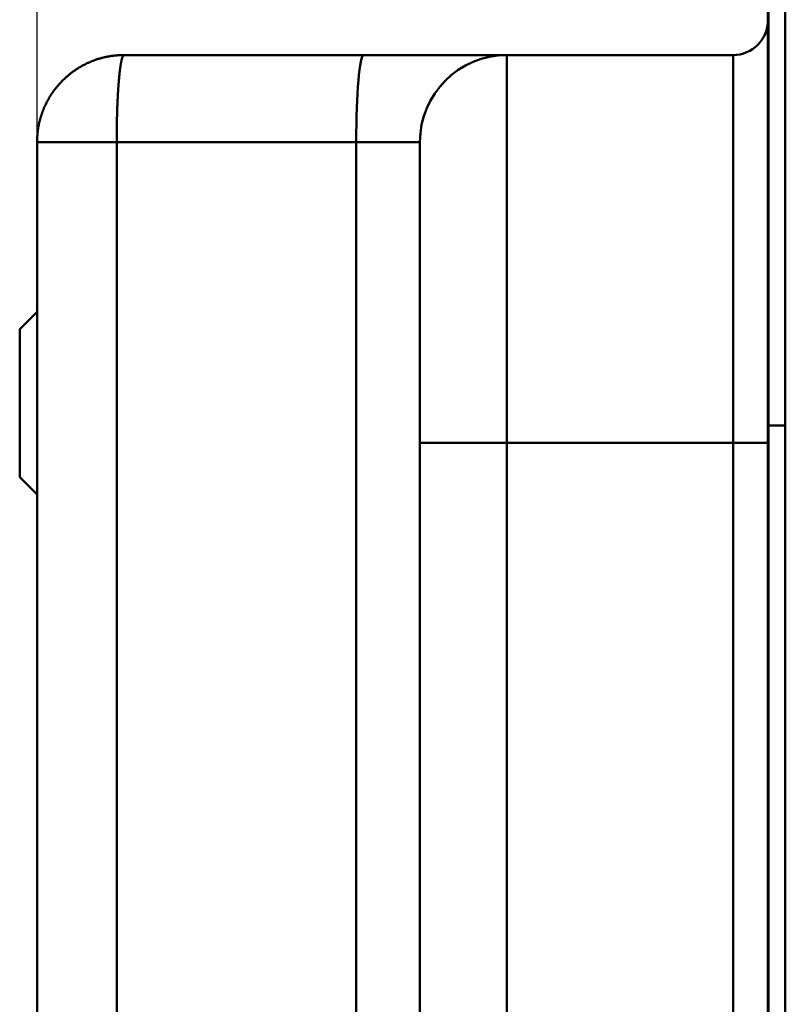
# Model space of a CAD drawing. Header units: millimetres. Extents: x 20 to 833, y 20 to 574.
# Tile 17 of 21: x 380 to 424, y 461 to 517. Entities that reach past the tile are written whole.
import ezdxf

# ---------------------------------------------------------------- set-up
doc = ezdxf.new("R2010")
doc.units = ezdxf.units.MM
doc.header["$LTSCALE"] = 2
for name, color, linetype, lineweight in [('Bemaßungen(DIN)', 7, 'Continuous', 25), ('Sichtbare Kanten(DIN)', 7, 'Continuous', 50), ('Sichtbare tangentiale Kanten(DIN)', 7, 'Continuous', 50)]:
    doc.layers.add(name, color=color, linetype=linetype, lineweight=lineweight)
doc.styles.add('STANDARD-DIN~0', font='arial.ttf')
doc.dimstyles.new('CAD-LAN', dxfattribs={"dimscale": 2, "dimtxt": 3.5, "dimasz": 2.5, "dimexe": 3.175, "dimexo": 0, "dimgap": 0.8, "dimtad": 1, "dimrnd": 1e-08, "dimtxsty": 'STANDARD-DIN~0', "dimcen": 0.09, "dimdle": 10, "dimclrd": 250, "dimclre": 250, "dimclrt": 250, "dimadec": 0, "dimazin": 2, "dimtfac": 1, "dimtmove": 0, "dimatfit": 3, "dimfxl": 1, "dimtolj": 1, "dimtzin": 0, "dimlwd": 25, "dimlwe": 25, "dimarcsym": 0})

# ---------------------------------------------------------------- blocks, each defined once
blk = doc.blocks.new('*D18')
at = {"layer": 'Bemaßungen(DIN)', "color": 250, "linetype": 'Continuous', "lineweight": 25, "true_color": 0x3f3f3f, "transparency": 16777216}
for p, q in [((380.583, 510.343), (380.583, 547.193)), ((422.613, 520.843), (422.613, 547.193)), ((385.583, 540.843), (417.613, 540.843))]:
    blk.add_line(p, q, dxfattribs=at)
at = {"layer": 'Bemaßungen(DIN)', "color": 250, "linetype": 'Continuous', "true_color": 0x3f3f3f, "transparency": 16777216}
for points in [[(385.583, 541.677), (385.583, 540.01), (380.583, 540.843)], [(417.613, 541.677), (417.613, 540.01), (422.613, 540.843)]]:
    blk.add_solid(points, dxfattribs=at)
at = {"layer": 'Defpoints', "color": 0, "linetype": 'Continuous', "transparency": 16777216}
for p in [(422.613, 540.843), (422.613, 520.843), (380.583, 510.343)]:
    blk.add_point(p, dxfattribs=at)
at = {"layer": 'Bemaßungen(DIN)', "color": 250, "linetype": 'Continuous', "lineweight": 25, "true_color": 0x3f3f3f, "transparency": 16777216, "insert": (396.48, 549.472), "char_height": 7, "attachment_point": 1, "style": 'STANDARD-DIN~0'}
blk.add_mtext('\\A1;42', dxfattribs=at)

msp = doc.modelspace()

# ---------------------------------------------------------------- linework, layer by layer
at = {"layer": 'Sichtbare Kanten(DIN)'}
for p, q in [((422.613, 494.059), (422.613, 520.843)), ((423.583, 520.843), (423.583, 494.059)), ((422.583, 494.059), (422.583, 519.843)), ((399.35, 515.343), (385.583, 515.343)), ((407.583, 515.343), (399.35, 515.343)), ((420.583, 515.343), (407.583, 515.343)), ((380.583, 510.343), (380.583, 286.343)), ((379.583, 499.593), (380.583, 500.593)), ((379.583, 491.093), (379.583, 499.593)), ((422.583, 302.628), (422.583, 494.059)), ((422.613, 302.628), (422.613, 494.059)), ((423.583, 494.059), (423.583, 302.628)), ((402.583, 493.059), (402.583, 303.628)), ((379.583, 491.093), (380.583, 490.093))]:
    msp.add_line(p, q, dxfattribs=at)
for points, degree in [([(420.583, 515.343), (421.688, 515.343), (422.583, 516.238), (422.583, 517.343)], 3), ([(380.583, 510.343), (380.583, 510.447), (380.589, 510.653), (380.612, 510.958), (380.673, 511.355), (380.797, 511.835), (380.966, 512.295), (381.177, 512.733), (381.428, 513.146), (381.716, 513.531), (382.04, 513.887), (382.395, 514.21), (382.781, 514.499), (383.194, 514.75), (383.632, 514.961), (384.092, 515.13), (384.571, 515.254), (384.969, 515.315), (385.274, 515.338), (385.48, 515.343), (385.583, 515.343)], 5), ([(407.583, 515.343), (404.822, 515.343), (402.583, 513.105), (402.583, 510.343)], 3)]:
    msp.add_open_spline(points, degree=degree, dxfattribs=at)
msp.add_open_spline([(402.583, 510.343), (402.583, 510.343), (402.583, 510.343), (402.583, 510.343), (402.583, 510.343), (402.583, 510.342), (402.583, 510.342), (402.583, 510.342), (402.583, 510.341), (402.583, 510.341), (402.583, 510.34), (402.583, 510.339), (402.583, 510.337), (402.583, 510.336), (402.583, 510.335), (402.583, 510.334), (402.583, 510.331), (402.583, 510.329), (402.583, 510.325), (402.583, 510.323), (402.583, 510.321), (402.583, 510.318), (402.583, 510.316), (402.583, 510.314), (402.583, 510.311), (402.583, 510.3), (402.583, 510.287), (402.583, 510.268), (402.583, 510.267), (402.583, 510.267), (402.583, 510.267), (402.583, 510.229), (402.583, 510.174), (402.583, 510.095), (402.583, 510.094), (402.583, 510.093), (402.583, 510.092), (402.583, 510.012), (402.583, 509.908), (402.583, 509.773), (402.583, 509.772), (402.583, 509.771), (402.583, 509.769), (402.583, 509.633), (402.583, 509.465), (402.583, 509.265), (402.583, 509.263), (402.583, 509.262), (402.583, 509.261), (402.583, 509.059), (402.583, 508.82), (402.583, 508.548), (402.583, 508.276), (402.583, 507.967), (402.583, 507.626), (402.583, 507.285), (402.583, 506.908), (402.583, 506.501), (402.583, 506.096), (402.583, 505.655), (402.583, 505.189), (402.583, 504.726), (402.583, 504.232), (402.583, 503.717), (402.583, 503.204), (402.583, 502.665), (402.583, 502.113), (402.583, 501.561), (402.583, 500.988), (402.583, 500.408), (402.583, 500.404), (402.583, 500.4), (402.583, 500.395), (402.583, 499.816), (402.583, 499.225), (402.583, 498.631), (402.583, 498.622), (402.583, 498.613), (402.583, 498.605), (402.583, 498.007), (402.583, 497.405), (402.583, 496.78), (402.583, 496.772), (402.583, 496.765), (402.583, 496.758), (402.583, 496.446), (402.583, 496.145), (402.583, 495.836), (402.583, 495.518), (402.583, 495.203), (402.583, 494.888), (402.583, 494.276), (402.583, 493.667), (402.583, 493.059)], degree=3, knots=[3.87954, 3.87954, 3.87954, 3.87954, 3.95008, 3.95008, 3.95008, 3.972908, 3.972908, 3.972908, 3.995737, 3.995737, 3.995737, 4.041394, 4.041394, 4.041394, 4.064223, 4.064223, 4.064223, 4.110365, 4.110365, 4.110365, 4.133436, 4.133436, 4.133436, 4.156507, 4.156507, 4.156507, 4.246692, 4.246692, 4.246692, 4.248791, 4.248791, 4.248791, 4.43012, 4.43012, 4.43012, 4.432832, 4.432832, 4.432832, 4.615393, 4.615393, 4.615393, 4.617009, 4.617009, 4.617009, 4.801525, 4.801525, 4.801525, 4.802599, 4.802599, 4.802599, 4.988647, 4.988647, 4.988647, 5.174237, 5.174237, 5.174237, 5.359334, 5.359334, 5.359334, 5.543957, 5.543957, 5.543957, 5.727686, 5.727686, 5.727686, 5.910705, 5.910705, 5.910705, 6.093662, 6.093662, 6.093662, 6.095004, 6.095004, 6.095004, 6.27765, 6.27765, 6.27765, 6.280294, 6.280294, 6.280294, 6.463863, 6.463863, 6.463863, 6.466027, 6.466027, 6.466027, 6.557477, 6.557477, 6.557477, 6.651525, 6.651525, 6.651525, 6.833961, 6.833961, 6.833961, 6.833961], dxfattribs=at)
at = {"layer": 'Sichtbare tangentiale Kanten(DIN)'}
for p, q in [((407.583, 515.343), (407.583, 493.059)), ((420.583, 493.059), (420.583, 515.343)), ((385.158, 510.343), (398.924, 510.343)), ((385.158, 286.343), (385.158, 510.343)), ((398.924, 510.343), (398.924, 286.343)), ((422.613, 494.059), (422.583, 494.059)), ((423.583, 494.059), (422.613, 494.059)), ((407.583, 493.059), (407.583, 303.628)), ((420.583, 493.059), (407.583, 493.059)), ((420.583, 493.059), (420.583, 493.059)), ((420.583, 303.628), (420.583, 493.059))]:
    msp.add_line(p, q, dxfattribs=at)
for points, degree in [([(385.583, 515.343), (385.575, 515.343), (385.557, 515.338), (385.531, 515.315), (385.497, 515.254), (385.456, 515.13), (385.417, 514.961), (385.38, 514.75), (385.345, 514.499), (385.312, 514.21), (385.282, 513.887), (385.254, 513.531), (385.23, 513.146), (385.208, 512.733), (385.19, 512.295), (385.176, 511.835), (385.165, 511.355), (385.16, 510.958), (385.158, 510.653), (385.158, 510.447), (385.158, 510.343)], 5), ([(399.35, 515.343), (399.115, 515.343), (398.924, 513.105), (398.924, 510.343)], 3), ([(385.158, 510.343), (385.061, 510.343), (384.868, 510.343), (384.584, 510.343), (384.214, 510.343), (383.77, 510.343), (383.346, 510.343), (382.944, 510.343), (382.567, 510.343), (382.216, 510.343), (381.893, 510.343), (381.6, 510.343), (381.34, 510.343), (381.114, 510.343), (380.925, 510.343), (380.774, 510.343), (380.663, 510.343), (380.609, 510.343), (380.588, 510.343), (380.583, 510.343), (380.583, 510.343)], 5), ([(398.924, 510.343), (400.994, 510.343), (402.583, 510.343), (402.583, 510.343)], 3), ([(407.583, 493.059), (404.822, 493.059), (402.583, 493.059), (402.583, 493.059)], 3), ([(420.583, 493.059), (421.688, 493.059), (422.583, 493.059), (422.583, 493.059)], 3)]:
    msp.add_open_spline(points, degree=degree, dxfattribs=at)

# ---------------------------------------------------------------- dimensions: what is measured, and where the dimension line sits
at = {"layer": 'Bemaßungen(DIN)', "color": 250, "linetype": 'Continuous', "lineweight": 25, "true_color": 0x3f3f3f}
dim = msp.add_linear_dim(base=(422.613, 540.843), p1=(380.583, 510.343), p2=(422.613, 520.843), angle=180, dimstyle='CAD-LAN', override={"dimgap": 0.8, "dimdec": 0, "dimtol": 0, "dimlim": 0, "dimtp": 0, "dimtm": 0, "dimtdec": 2, "dimtofl": 0, "dimatfit": 1}, dxfattribs=at)
dim.commit()
dim.dimension.update_dxf_attribs({"geometry": '*D18', "text_midpoint": (401.598, 540.843), "dimtype": 160})

doc.saveas('drawing.dxf')
